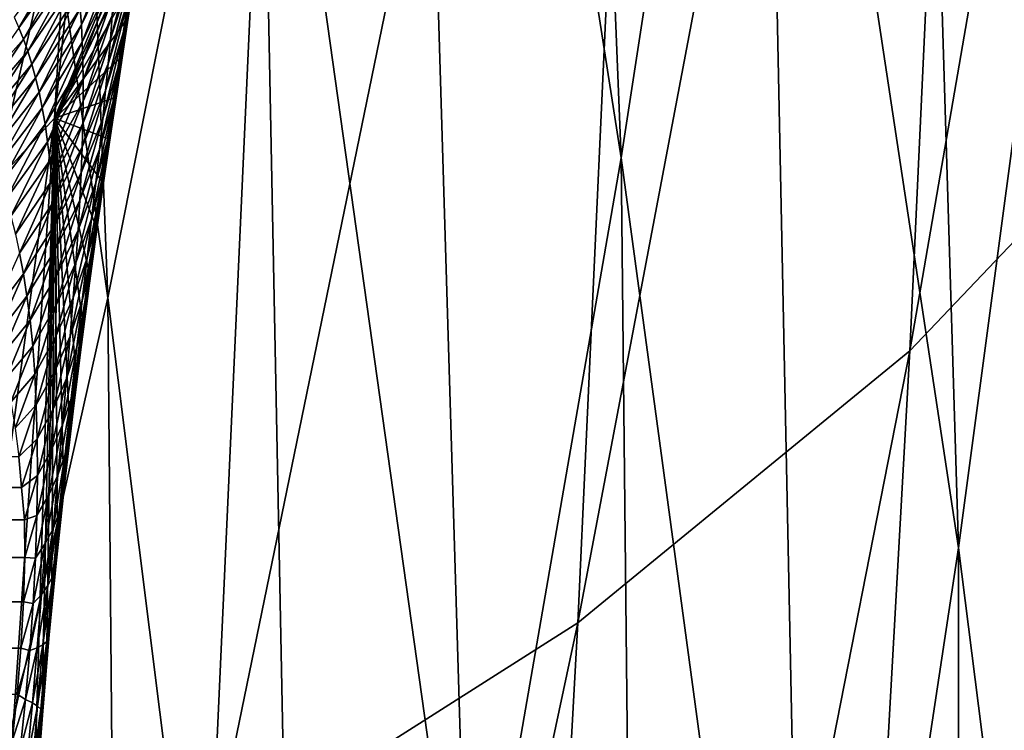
# Model space of a CAD drawing. Header units: millimetres. Extents: x 0 to 99, y -177 to 177.
# Tile 69 of 192: x 89.47 to 93.31, y -62.48 to -59.71. Entities that reach past the tile are written whole.
import ezdxf

# ---------------------------------------------------------------- set-up
doc = ezdxf.new("R2010")
doc.units = ezdxf.units.MM
doc.header["$LTSCALE"] = 26.699852
for name, color, linetype in [('11', 7, 'CONTINUOUS'), ('15', 7, 'CONTINUOUS'), ('26', 7, 'CONTINUOUS'), ('28', 7, 'CONTINUOUS')]:
    doc.layers.add(name, color=color, linetype=linetype)

msp = doc.modelspace()

# ---------------------------------------------------------------- linework, layer by layer
at = {"layer": '11', "color": 253, "linetype": 'Continuous', "true_color": 0x9ca8ab}
for points in [[(91.4618, -51.5019, 132.1091), (91.815, -60.2474, 135.8814), (90.9547, -54.7291, 130.0605), (91.4618, -51.5019, 132.1091)], [(92.361, -56.6972, 138.0905), (91.815, -60.2474, 135.8814), (91.4618, -51.5019, 132.1091), (92.361, -56.6972, 138.0905)], [(89.4745, -51.8963, 122.1391), (89.8176, -60.7925, 125.5003), (88.9357, -54.5598, 119.988), (89.4745, -51.8963, 122.1391)], [(90.4069, -57.8301, 127.8581), (89.8176, -60.7925, 125.5003), (89.4745, -51.8963, 122.1391), (90.4069, -57.8301, 127.8581)], [(93.2924, -53.3647, 211.8006), (92.9384, -60.9984, 210.5177), (94.4403, -52.3055, 208.7848), (93.2924, -53.3647, 211.8006)], [(94.4403, -52.3055, 208.7848), (92.9384, -60.9984, 210.5177), (94.0895, -59.7889, 207.4934), (94.4403, -52.3055, 208.7848)], [(92.8624, -53.0202, 140.13), (93.1281, -61.7656, 143.9498), (92.361, -56.6972, 138.0905), (92.8624, -53.0202, 140.13)], [(93.6622, -57.7613, 146.123), (93.1281, -61.7656, 143.9498), (92.8624, -53.0202, 140.13), (93.6622, -57.7613, 146.123)], [(92.003, -54.2924, 214.5113), (91.6471, -62.0571, 213.2382), (93.2924, -53.3647, 211.8006), (92.003, -54.2924, 214.5113)], [(93.2924, -53.3647, 211.8006), (91.6471, -62.0571, 213.2382), (92.9384, -60.9984, 210.5177), (93.2924, -53.3647, 211.8006)], [(90.5789, -55.0857, 216.9169), (90.2222, -62.9623, 215.6539), (92.003, -54.2924, 214.5113), (90.5789, -55.0857, 216.9169)], [(92.003, -54.2924, 214.5113), (90.2222, -62.9623, 215.6539), (91.6471, -62.0571, 213.2382), (92.003, -54.2924, 214.5113)], [(89.8176, -60.7925, 125.5003), (89.1859, -63.6038, 122.9851), (88.9357, -54.5598, 119.988), (89.8176, -60.7925, 125.5003)], [(90.9547, -54.7291, 130.0605), (91.2235, -63.6567, 133.5004), (90.4069, -57.8301, 127.8581), (90.9547, -54.7291, 130.0605)], [(91.815, -60.2474, 135.8814), (91.2235, -63.6567, 133.5004), (90.9547, -54.7291, 130.0605), (91.815, -60.2474, 135.8814)], [(90.2222, -62.9623, 215.6539), (90.5789, -55.0857, 216.9169), (88.7766, -62.9692, 217.7998), (90.2222, -62.9623, 215.6539)], [(88.7766, -62.9692, 217.7998), (90.5789, -55.0857, 216.9169), (88.9673, -58.6371, 218.5113), (88.7766, -62.9692, 217.7998)], [(92.361, -56.6972, 138.0905), (92.5449, -65.6299, 141.5899), (91.815, -60.2474, 135.8814), (92.361, -56.6972, 138.0905)], [(93.1281, -61.7656, 143.9498), (92.5449, -65.6299, 141.5899), (92.361, -56.6972, 138.0905), (93.1281, -61.7656, 143.9498)], [(93.6622, -57.7613, 146.123), (93.7501, -66.674, 149.66), (93.1281, -61.7656, 143.9498), (93.6622, -57.7613, 146.123)], [(90.4069, -57.8301, 127.8581), (90.5854, -66.9113, 130.9448), (89.8176, -60.7925, 125.5003), (90.4069, -57.8301, 127.8581)], [(91.2235, -63.6567, 133.5004), (90.5854, -66.9113, 130.9448), (90.4069, -57.8301, 127.8581), (91.2235, -63.6567, 133.5004)], [(92.9384, -60.9984, 210.5177), (92.5175, -68.5442, 208.9885), (94.0895, -59.7889, 207.4934), (92.9384, -60.9984, 210.5177)], [(94.0895, -59.7889, 207.4934), (92.5175, -68.5442, 208.9885), (93.6732, -67.1872, 205.9589), (94.0895, -59.7889, 207.4934)], [(91.815, -60.2474, 135.8814), (91.9113, -69.3388, 139.0398), (91.2235, -63.6567, 133.5004), (91.815, -60.2474, 135.8814)], [(92.5449, -65.6299, 141.5899), (91.9113, -69.3388, 139.0398), (91.815, -60.2474, 135.8814), (92.5449, -65.6299, 141.5899)], [(89.8176, -60.7925, 125.5003), (89.8996, -69.997, 128.2117), (89.1859, -63.6038, 122.9851), (89.8176, -60.7925, 125.5003)], [(90.5854, -66.9113, 130.9448), (89.8996, -69.997, 128.2117), (89.8176, -60.7925, 125.5003), (90.5854, -66.9113, 130.9448)], [(91.6471, -62.0571, 213.2382), (91.223, -69.7315, 211.7159), (92.9384, -60.9984, 210.5177), (91.6471, -62.0571, 213.2382)], [(92.9384, -60.9984, 210.5177), (91.223, -69.7315, 211.7159), (92.5175, -68.5442, 208.9885), (92.9384, -60.9984, 210.5177)], [(93.1281, -61.7656, 143.9498), (93.1312, -70.8415, 147.1593), (92.5449, -65.6299, 141.5899), (93.1281, -61.7656, 143.9498)], [(93.7501, -66.674, 149.66), (93.1312, -70.8415, 147.1593), (93.1281, -61.7656, 143.9498), (93.7501, -66.674, 149.66)], [(90.2222, -62.9623, 215.6539), (89.7966, -70.7465, 214.1394), (91.6471, -62.0571, 213.2382), (90.2222, -62.9623, 215.6539)], [(91.6471, -62.0571, 213.2382), (89.7966, -70.7465, 214.1394), (91.223, -69.7315, 211.7159), (91.6471, -62.0571, 213.2382)]]:
    msp.add_3dface(points, dxfattribs=at)
at = {"layer": '15', "color": 253, "linetype": 'Continuous', "true_color": 0x9ca8ab}
for points in [[(89.61, -60.0926, 192.3471), (89.9936, -53.4836, 193.8073), (90.3122, -53.4081, 188.9396), (89.61, -60.0926, 192.3471)], [(89.9544, -59.2559, 187.545), (89.61, -60.0926, 192.3471), (90.3122, -53.4081, 188.9396), (89.9544, -59.2559, 187.545)], [(89.0833, -60.6692, 196.7386), (89.4562, -53.985, 198.1162), (89.9936, -53.4836, 193.8073), (89.0833, -60.6692, 196.7386)], [(89.61, -60.0926, 192.3471), (89.0833, -60.6692, 196.7386), (89.9936, -53.4836, 193.8073), (89.61, -60.0926, 192.3471)], [(89.9398, -59.3502, 187.7525), (89.61, -60.0926, 192.3471), (89.9544, -59.2559, 187.545), (89.9398, -59.3502, 187.7525)], [(89.9247, -59.4476, 187.9551), (89.61, -60.0926, 192.3471), (89.9398, -59.3502, 187.7525), (89.9247, -59.4476, 187.9551)], [(89.9043, -59.5802, 188.212), (89.61, -60.0926, 192.3471), (89.9247, -59.4476, 187.9551), (89.9043, -59.5802, 188.212)], [(89.8831, -59.719, 188.4592), (89.61, -60.0926, 192.3471), (89.9043, -59.5802, 188.212), (89.8831, -59.719, 188.4592)], [(89.8613, -59.8638, 188.6967), (89.61, -60.0926, 192.3471), (89.8831, -59.719, 188.4592), (89.8613, -59.8638, 188.6967)], [(89.8388, -60.0146, 188.9245), (89.61, -60.0926, 192.3471), (89.8613, -59.8638, 188.6967), (89.8388, -60.0146, 188.9245)], [(89.8158, -60.1716, 189.1424), (89.61, -60.0926, 192.3471), (89.8388, -60.0146, 188.9245), (89.8158, -60.1716, 189.1424)], [(88.6509, -67.2565, 195.138), (89.0833, -60.6692, 196.7386), (89.61, -60.0926, 192.3471), (88.6509, -67.2565, 195.138)], [(89.1655, -66.5996, 190.6561), (88.6509, -67.2565, 195.138), (89.61, -60.0926, 192.3471), (89.1655, -66.5996, 190.6561)], [(89.1655, -66.5996, 190.6561), (89.61, -60.0926, 192.3471), (89.5299, -62.7728, 190.3834), (89.1655, -66.5996, 190.6561)], [(89.5299, -62.7728, 190.3834), (89.61, -60.0926, 192.3471), (89.5614, -62.3551, 190.4456), (89.5299, -62.7728, 190.3834)], [(89.5614, -62.3551, 190.4456), (89.61, -60.0926, 192.3471), (89.5799, -62.1422, 190.4392), (89.5614, -62.3551, 190.4456)], [(89.5799, -62.1422, 190.4392), (89.61, -60.0926, 192.3471), (89.6, -61.9279, 190.408), (89.5799, -62.1422, 190.4392)], [(89.6, -61.9279, 190.408), (89.61, -60.0926, 192.3471), (89.6216, -61.7132, 190.3519), (89.6, -61.9279, 190.408)], [(89.6216, -61.7132, 190.3519), (89.61, -60.0926, 192.3471), (89.6445, -61.4985, 190.271), (89.6216, -61.7132, 190.3519)], [(89.6445, -61.4985, 190.271), (89.61, -60.0926, 192.3471), (89.6686, -61.2861, 190.1661), (89.6445, -61.4985, 190.271)], [(89.6686, -61.2861, 190.1661), (89.61, -60.0926, 192.3471), (89.6933, -61.0786, 190.0388), (89.6686, -61.2861, 190.1661)], [(89.6933, -61.0786, 190.0388), (89.61, -60.0926, 192.3471), (89.7184, -60.8788, 189.8914), (89.6933, -61.0786, 190.0388)], [(89.7184, -60.8788, 189.8914), (89.61, -60.0926, 192.3471), (89.7433, -60.6883, 189.7258), (89.7184, -60.8788, 189.8914)], [(89.7433, -60.6883, 189.7258), (89.61, -60.0926, 192.3471), (89.768, -60.5071, 189.5442), (89.7433, -60.6883, 189.7258)], [(89.768, -60.5071, 189.5442), (89.61, -60.0926, 192.3471), (89.7922, -60.3352, 189.3493), (89.768, -60.5071, 189.5442)], [(89.7922, -60.3352, 189.3493), (89.61, -60.0926, 192.3471), (89.8158, -60.1716, 189.1424), (89.7922, -60.3352, 189.3493)]]:
    msp.add_3dface(points, dxfattribs=at)
at = {"layer": '26', "color": 253, "linetype": 'Continuous', "true_color": 0x9ca8ab}
for points in [[(89.4704, -61.4109, 188.6884), (29.3242, -61.4885, -35.6658), (89.4818, -61.5302, 188.9027), (89.4704, -61.4109, 188.6884)], [(29.3242, -61.4885, -35.6658), (29.2334, -61.6086, -35.8465), (89.4818, -61.5302, 188.9027), (29.3242, -61.4885, -35.6658)], [(89.4818, -61.5302, 188.9027), (29.2334, -61.6086, -35.8465), (89.4924, -61.6564, 189.1), (89.4818, -61.5302, 188.9027)], [(29.2334, -61.6086, -35.8465), (29.151, -61.7458, -35.9993), (89.4924, -61.6564, 189.1), (29.2334, -61.6086, -35.8465)], [(89.4924, -61.6564, 189.1), (29.151, -61.7458, -35.9993), (89.4943, -61.8025, 189.261), (89.4924, -61.6564, 189.1)], [(29.151, -61.7458, -35.9993), (29.078, -61.9087, -36.1231), (89.4943, -61.8025, 189.261), (29.151, -61.7458, -35.9993)], [(89.4943, -61.8025, 189.261), (29.078, -61.9087, -36.1231), (89.4891, -61.9756, 189.3848), (89.4943, -61.8025, 189.261)], [(29.078, -61.9087, -36.1231), (29.0247, -62.0924, -36.1978), (89.4891, -61.9756, 189.3848), (29.078, -61.9087, -36.1231)], [(89.4891, -61.9756, 189.3848), (29.0247, -62.0924, -36.1978), (89.4793, -62.156, 189.4545), (89.4891, -61.9756, 189.3848)], [(29.0247, -62.0924, -36.1978), (28.9997, -62.2952, -36.2059), (89.4793, -62.156, 189.4545), (29.0247, -62.0924, -36.1978)], [(89.4793, -62.156, 189.4545), (28.9997, -62.2952, -36.2059), (89.4644, -62.3355, 189.4618), (89.4793, -62.156, 189.4545)]]:
    msp.add_3dface(points, dxfattribs=at)
at = {"layer": '28', "color": 253, "linetype": 'Continuous', "true_color": 0x9ca8ab}
for points in [[(89.7142, -59.73, 185.3553), (89.851, -59.3802, 185.1287), (89.7094, -59.6666, 185.0391), (89.7142, -59.73, 185.3553)], [(89.8487, -59.4516, 185.4478), (89.851, -59.3802, 185.1287), (89.7142, -59.73, 185.3553), (89.8487, -59.4516, 185.4478)], [(89.4714, -59.7418, 183.6825), (89.6687, -59.4039, 183.4318), (89.4527, -59.7006, 183.3613), (89.4714, -59.7418, 183.6825)], [(89.6789, -59.4499, 183.756), (89.6687, -59.4039, 183.4318), (89.4714, -59.7418, 183.6825), (89.6789, -59.4499, 183.756)], [(89.9075, -59.5344, 186.8064), (89.9203, -59.4327, 186.4938), (89.8273, -59.785, 186.7004), (89.9075, -59.5344, 186.8064)], [(89.8273, -59.785, 186.7004), (89.9203, -59.4327, 186.4938), (89.8345, -59.694, 186.3906), (89.8273, -59.785, 186.7004)], [(89.9242, -59.5251, 187.5376), (89.9435, -59.3984, 187.2263), (89.8778, -59.7568, 187.4257), (89.9242, -59.5251, 187.5376)], [(89.8778, -59.7568, 187.4257), (89.9435, -59.3984, 187.2263), (89.8934, -59.6421, 187.1173), (89.8778, -59.7568, 187.4257)], [(89.4891, -59.7856, 184.0025), (89.6789, -59.4499, 183.756), (89.4714, -59.7418, 183.6825), (89.4891, -59.7856, 184.0025)], [(89.6882, -59.499, 184.079), (89.6789, -59.4499, 183.756), (89.4891, -59.7856, 184.0025), (89.6882, -59.499, 184.079)], [(89.7179, -59.7975, 185.6691), (89.8487, -59.4516, 185.4478), (89.7142, -59.73, 185.3553), (89.7179, -59.7975, 185.6691)], [(89.8452, -59.5275, 185.7645), (89.8487, -59.4516, 185.4478), (89.7179, -59.7975, 185.6691), (89.8452, -59.5275, 185.7645)], [(89.9043, -59.5802, 188.212), (89.9247, -59.4476, 187.9551), (89.881, -59.8064, 188.1474), (89.9043, -59.5802, 188.212)], [(89.881, -59.8064, 188.1474), (89.9247, -59.4476, 187.9551), (89.9034, -59.6606, 187.845), (89.881, -59.8064, 188.1474)], [(89.5058, -59.8324, 184.3211), (89.6882, -59.499, 184.079), (89.4891, -59.7856, 184.0025), (89.5058, -59.8324, 184.3211)], [(89.6963, -59.5513, 184.4007), (89.6882, -59.499, 184.079), (89.5058, -59.8324, 184.3211), (89.6963, -59.5513, 184.4007)], [(89.7204, -59.8694, 185.9804), (89.8452, -59.5275, 185.7645), (89.7179, -59.7975, 185.6691), (89.7204, -59.8694, 185.9804)], [(89.8405, -59.6082, 186.0786), (89.8452, -59.5275, 185.7645), (89.7204, -59.8694, 185.9804), (89.8405, -59.6082, 186.0786)], [(89.8934, -59.6421, 187.1173), (89.9075, -59.5344, 186.8064), (89.8187, -59.8817, 187.0084), (89.8934, -59.6421, 187.1173)], [(89.8187, -59.8817, 187.0084), (89.9075, -59.5344, 186.8064), (89.8273, -59.785, 186.7004), (89.8187, -59.8817, 187.0084)], [(89.9034, -59.6606, 187.845), (89.9242, -59.5251, 187.5376), (89.8608, -59.8798, 187.7304), (89.9034, -59.6606, 187.845)], [(89.8608, -59.8798, 187.7304), (89.9242, -59.5251, 187.5376), (89.8778, -59.7568, 187.4257), (89.8608, -59.8798, 187.7304)], [(89.5214, -59.8823, 184.6382), (89.6963, -59.5513, 184.4007), (89.5058, -59.8324, 184.3211), (89.5214, -59.8823, 184.6382)], [(89.7034, -59.6071, 184.7208), (89.6963, -59.5513, 184.4007), (89.5214, -59.8823, 184.6382), (89.7034, -59.6071, 184.7208)], [(89.8831, -59.719, 188.4592), (89.9043, -59.5802, 188.212), (89.881, -59.8064, 188.1474), (89.8831, -59.719, 188.4592)], [(89.536, -59.9355, 184.9535), (89.7034, -59.6071, 184.7208), (89.5214, -59.8823, 184.6382), (89.536, -59.9355, 184.9535)], [(89.7094, -59.6666, 185.0391), (89.7034, -59.6071, 184.7208), (89.536, -59.9355, 184.9535), (89.7094, -59.6666, 185.0391)], [(89.7216, -59.9458, 186.2894), (89.8405, -59.6082, 186.0786), (89.7204, -59.8694, 185.9804), (89.7216, -59.9458, 186.2894)], [(89.8345, -59.694, 186.3906), (89.8405, -59.6082, 186.0786), (89.7216, -59.9458, 186.2894), (89.8345, -59.694, 186.3906)], [(89.8778, -59.7568, 187.4257), (89.8934, -59.6421, 187.1173), (89.8088, -59.9848, 187.3141), (89.8778, -59.7568, 187.4257)], [(89.8088, -59.9848, 187.3141), (89.8934, -59.6421, 187.1173), (89.8187, -59.8817, 187.0084), (89.8088, -59.9848, 187.3141)], [(89.881, -59.8064, 188.1474), (89.9034, -59.6606, 187.845), (89.8423, -60.0123, 188.03), (89.881, -59.8064, 188.1474)], [(89.8423, -60.0123, 188.03), (89.9034, -59.6606, 187.845), (89.8608, -59.8798, 187.7304), (89.8423, -60.0123, 188.03)], [(89.5495, -59.9922, 185.2667), (89.7094, -59.6666, 185.0391), (89.536, -59.9355, 184.9535), (89.5495, -59.9922, 185.2667)], [(89.7142, -59.73, 185.3553), (89.7094, -59.6666, 185.0391), (89.5495, -59.9922, 185.2667), (89.7142, -59.73, 185.3553)], [(89.8273, -59.785, 186.7004), (89.8345, -59.694, 186.3906), (89.7216, -60.0272, 186.5963), (89.8273, -59.785, 186.7004)], [(89.7216, -60.0272, 186.5963), (89.8345, -59.694, 186.3906), (89.7216, -59.9458, 186.2894), (89.7216, -60.0272, 186.5963)], [(89.4891, -59.7856, 184.0025), (89.4714, -59.7418, 183.6825), (89.259, -60.0444, 183.932), (89.4891, -59.7856, 184.0025)], [(89.5618, -60.0526, 185.5774), (89.7142, -59.73, 185.3553), (89.5495, -59.9922, 185.2667), (89.5618, -60.0526, 185.5774)], [(89.7179, -59.7975, 185.6691), (89.7142, -59.73, 185.3553), (89.5618, -60.0526, 185.5774), (89.7179, -59.7975, 185.6691)], [(89.8613, -59.8638, 188.6967), (89.8831, -59.719, 188.4592), (89.8571, -59.9639, 188.4431), (89.8613, -59.8638, 188.6967)], [(89.8571, -59.9639, 188.4431), (89.8831, -59.719, 188.4592), (89.881, -59.8064, 188.1474), (89.8571, -59.9639, 188.4431)], [(89.8608, -59.8798, 187.7304), (89.8778, -59.7568, 187.4257), (89.7974, -60.0956, 187.6159), (89.8608, -59.8798, 187.7304)], [(89.7974, -60.0956, 187.6159), (89.8778, -59.7568, 187.4257), (89.8088, -59.9848, 187.3141), (89.7974, -60.0956, 187.6159)], [(89.2852, -60.0875, 184.2475), (89.4891, -59.7856, 184.0025), (89.259, -60.0444, 183.932), (89.2852, -60.0875, 184.2475)], [(89.5058, -59.8324, 184.3211), (89.4891, -59.7856, 184.0025), (89.2852, -60.0875, 184.2475), (89.5058, -59.8324, 184.3211)], [(89.573, -60.1168, 185.8856), (89.7179, -59.7975, 185.6691), (89.5618, -60.0526, 185.5774), (89.573, -60.1168, 185.8856)], [(89.7204, -59.8694, 185.9804), (89.7179, -59.7975, 185.6691), (89.573, -60.1168, 185.8856), (89.7204, -59.8694, 185.9804)], [(89.8187, -59.8817, 187.0084), (89.8273, -59.785, 186.7004), (89.7203, -60.1137, 186.9014), (89.8187, -59.8817, 187.0084)], [(89.7203, -60.1137, 186.9014), (89.8273, -59.785, 186.7004), (89.7216, -60.0272, 186.5963), (89.7203, -60.1137, 186.9014)], [(89.8571, -59.9639, 188.4431), (89.881, -59.8064, 188.1474), (89.8223, -60.1556, 188.3229), (89.8571, -59.9639, 188.4431)], [(89.8223, -60.1556, 188.3229), (89.881, -59.8064, 188.1474), (89.8423, -60.0123, 188.03), (89.8223, -60.1556, 188.3229)], [(89.3104, -60.1332, 184.5614), (89.5058, -59.8324, 184.3211), (89.2852, -60.0875, 184.2475), (89.3104, -60.1332, 184.5614)], [(89.5214, -59.8823, 184.6382), (89.5058, -59.8324, 184.3211), (89.3104, -60.1332, 184.5614), (89.5214, -59.8823, 184.6382)], [(89.3347, -60.1819, 184.8734), (89.5214, -59.8823, 184.6382), (89.3104, -60.1332, 184.5614), (89.3347, -60.1819, 184.8734)], [(89.536, -59.9355, 184.9535), (89.5214, -59.8823, 184.6382), (89.3347, -60.1819, 184.8734), (89.536, -59.9355, 184.9535)], [(89.583, -60.1853, 186.1915), (89.7204, -59.8694, 185.9804), (89.573, -60.1168, 185.8856), (89.583, -60.1853, 186.1915)], [(89.7216, -59.9458, 186.2894), (89.7204, -59.8694, 185.9804), (89.583, -60.1853, 186.1915), (89.7216, -59.9458, 186.2894)], [(89.8088, -59.9848, 187.3141), (89.8187, -59.8817, 187.0084), (89.7177, -60.206, 187.204), (89.8088, -59.9848, 187.3141)], [(89.7177, -60.206, 187.204), (89.8187, -59.8817, 187.0084), (89.7203, -60.1137, 186.9014), (89.7177, -60.206, 187.204)], [(89.8423, -60.0123, 188.03), (89.8608, -59.8798, 187.7304), (89.7846, -60.2151, 187.9126), (89.8423, -60.0123, 188.03)], [(89.7846, -60.2151, 187.9126), (89.8608, -59.8798, 187.7304), (89.7974, -60.0956, 187.6159), (89.7846, -60.2151, 187.9126)], [(89.8388, -60.0146, 188.9245), (89.8613, -59.8638, 188.6967), (89.8316, -60.134, 188.7307), (89.8388, -60.0146, 188.9245)], [(89.8316, -60.134, 188.7307), (89.8613, -59.8638, 188.6967), (89.8571, -59.9639, 188.4431), (89.8316, -60.134, 188.7307)], [(89.3579, -60.2336, 185.1833), (89.536, -59.9355, 184.9535), (89.3347, -60.1819, 184.8734), (89.3579, -60.2336, 185.1833)], [(89.5495, -59.9922, 185.2667), (89.536, -59.9355, 184.9535), (89.3579, -60.2336, 185.1833), (89.5495, -59.9922, 185.2667)], [(89.5918, -60.2581, 186.4953), (89.7216, -59.9458, 186.2894), (89.583, -60.1853, 186.1915), (89.5918, -60.2581, 186.4953)], [(89.7216, -60.0272, 186.5963), (89.7216, -59.9458, 186.2894), (89.5918, -60.2581, 186.4953), (89.7216, -60.0272, 186.5963)], [(89.8316, -60.134, 188.7307), (89.8571, -59.9639, 188.4431), (89.8008, -60.3107, 188.6077), (89.8316, -60.134, 188.7307)], [(89.8008, -60.3107, 188.6077), (89.8571, -59.9639, 188.4431), (89.8223, -60.1556, 188.3229), (89.8008, -60.3107, 188.6077)], [(89.3801, -60.2885, 185.4908), (89.5495, -59.9922, 185.2667), (89.3579, -60.2336, 185.1833), (89.3801, -60.2885, 185.4908)], [(89.5618, -60.0526, 185.5774), (89.5495, -59.9922, 185.2667), (89.3801, -60.2885, 185.4908), (89.5618, -60.0526, 185.5774)], [(89.7974, -60.0956, 187.6159), (89.8088, -59.9848, 187.3141), (89.7137, -60.3053, 187.5028), (89.7974, -60.0956, 187.6159)], [(89.7137, -60.3053, 187.5028), (89.8088, -59.9848, 187.3141), (89.7177, -60.206, 187.204), (89.7137, -60.3053, 187.5028)], [(89.5994, -60.3355, 186.7972), (89.7216, -60.0272, 186.5963), (89.5918, -60.2581, 186.4953), (89.5994, -60.3355, 186.7972)], [(89.7203, -60.1137, 186.9014), (89.7216, -60.0272, 186.5963), (89.5994, -60.3355, 186.7972), (89.7203, -60.1137, 186.9014)], [(89.8223, -60.1556, 188.3229), (89.8423, -60.0123, 188.03), (89.7702, -60.3447, 188.2027), (89.8223, -60.1556, 188.3229)], [(89.7702, -60.3447, 188.2027), (89.8423, -60.0123, 188.03), (89.7846, -60.2151, 187.9126), (89.7702, -60.3447, 188.2027)], [(89.8158, -60.1716, 189.1424), (89.8388, -60.0146, 188.9245), (89.8046, -60.3176, 189.0083), (89.8158, -60.1716, 189.1424)], [(89.8046, -60.3176, 189.0083), (89.8388, -60.0146, 188.9245), (89.8316, -60.134, 188.7307), (89.8046, -60.3176, 189.0083)], [(89.4011, -60.3469, 185.7957), (89.5618, -60.0526, 185.5774), (89.3801, -60.2885, 185.4908), (89.4011, -60.3469, 185.7957)], [(89.573, -60.1168, 185.8856), (89.5618, -60.0526, 185.5774), (89.4011, -60.3469, 185.7957), (89.573, -60.1168, 185.8856)], [(89.4211, -60.4089, 186.0982), (89.573, -60.1168, 185.8856), (89.4011, -60.3469, 185.7957), (89.4211, -60.4089, 186.0982)], [(89.583, -60.1853, 186.1915), (89.573, -60.1168, 185.8856), (89.4211, -60.4089, 186.0982), (89.583, -60.1853, 186.1915)], [(89.6056, -60.4182, 187.0966), (89.7203, -60.1137, 186.9014), (89.5994, -60.3355, 186.7972), (89.6056, -60.4182, 187.0966)], [(89.7177, -60.206, 187.204), (89.7203, -60.1137, 186.9014), (89.6056, -60.4182, 187.0966), (89.7177, -60.206, 187.204)], [(89.7846, -60.2151, 187.9126), (89.7974, -60.0956, 187.6159), (89.7082, -60.4127, 187.7965), (89.7846, -60.2151, 187.9126)], [(89.7082, -60.4127, 187.7965), (89.7974, -60.0956, 187.6159), (89.7137, -60.3053, 187.5028), (89.7082, -60.4127, 187.7965)], [(89.8008, -60.3107, 188.6077), (89.8223, -60.1556, 188.3229), (89.7543, -60.4851, 188.4846), (89.8008, -60.3107, 188.6077)], [(89.7543, -60.4851, 188.4846), (89.8223, -60.1556, 188.3229), (89.7702, -60.3447, 188.2027), (89.7543, -60.4851, 188.4846)], [(89.8046, -60.3176, 189.0083), (89.8316, -60.134, 188.7307), (89.7778, -60.4783, 188.8824), (89.8046, -60.3176, 189.0083)], [(89.7778, -60.4783, 188.8824), (89.8316, -60.134, 188.7307), (89.8008, -60.3107, 188.6077), (89.7778, -60.4783, 188.8824)], [(89.4399, -60.4747, 186.3987), (89.583, -60.1853, 186.1915), (89.4211, -60.4089, 186.0982), (89.4399, -60.4747, 186.3987)], [(89.5918, -60.2581, 186.4953), (89.583, -60.1853, 186.1915), (89.4399, -60.4747, 186.3987), (89.5918, -60.2581, 186.4953)], [(89.7922, -60.3352, 189.3493), (89.8158, -60.1716, 189.1424), (89.7761, -60.5171, 189.2733), (89.7922, -60.3352, 189.3493)], [(89.7761, -60.5171, 189.2733), (89.8158, -60.1716, 189.1424), (89.8046, -60.3176, 189.0083), (89.7761, -60.5171, 189.2733)], [(89.6105, -60.5072, 187.3922), (89.7177, -60.206, 187.204), (89.6056, -60.4182, 187.0966), (89.6105, -60.5072, 187.3922)], [(89.7137, -60.3053, 187.5028), (89.7177, -60.206, 187.204), (89.6105, -60.5072, 187.3922), (89.7137, -60.3053, 187.5028)], [(89.7702, -60.3447, 188.2027), (89.7846, -60.2151, 187.9126), (89.7012, -60.5292, 188.0837), (89.7702, -60.3447, 188.2027)], [(89.7012, -60.5292, 188.0837), (89.7846, -60.2151, 187.9126), (89.7082, -60.4127, 187.7965), (89.7012, -60.5292, 188.0837)], [(89.4576, -60.5445, 186.6972), (89.5918, -60.2581, 186.4953), (89.4399, -60.4747, 186.3987), (89.4576, -60.5445, 186.6972)], [(89.5994, -60.3355, 186.7972), (89.5918, -60.2581, 186.4953), (89.4576, -60.5445, 186.6972), (89.5994, -60.3355, 186.7972)], [(89.6139, -60.6033, 187.6827), (89.7137, -60.3053, 187.5028), (89.6105, -60.5072, 187.3922), (89.6139, -60.6033, 187.6827)], [(89.7082, -60.4127, 187.7965), (89.7137, -60.3053, 187.5028), (89.6139, -60.6033, 187.6827), (89.7082, -60.4127, 187.7965)], [(89.7778, -60.4783, 188.8824), (89.8008, -60.3107, 188.6077), (89.7369, -60.6371, 188.7565), (89.7778, -60.4783, 188.8824)], [(89.7369, -60.6371, 188.7565), (89.8008, -60.3107, 188.6077), (89.7543, -60.4851, 188.4846), (89.7369, -60.6371, 188.7565)], [(89.474, -60.619, 186.9931), (89.5994, -60.3355, 186.7972), (89.4576, -60.5445, 186.6972), (89.474, -60.619, 186.9931)], [(89.6056, -60.4182, 187.0966), (89.5994, -60.3355, 186.7972), (89.474, -60.619, 186.9931), (89.6056, -60.4182, 187.0966)], [(89.7543, -60.4851, 188.4846), (89.7702, -60.3447, 188.2027), (89.6925, -60.6556, 188.3627), (89.7543, -60.4851, 188.4846)], [(89.6925, -60.6556, 188.3627), (89.7702, -60.3447, 188.2027), (89.7012, -60.5292, 188.0837), (89.6925, -60.6556, 188.3627)], [(89.7761, -60.5171, 189.2733), (89.8046, -60.3176, 189.0083), (89.7532, -60.6608, 189.1448), (89.7761, -60.5171, 189.2733)], [(89.7532, -60.6608, 189.1448), (89.8046, -60.3176, 189.0083), (89.7778, -60.4783, 188.8824), (89.7532, -60.6608, 189.1448)], [(89.768, -60.5071, 189.5442), (89.7922, -60.3352, 189.3493), (89.7761, -60.5171, 189.2733), (89.768, -60.5071, 189.5442)], [(89.4891, -60.6989, 187.2853), (89.6056, -60.4182, 187.0966), (89.474, -60.619, 186.9931), (89.4891, -60.6989, 187.2853)], [(89.6105, -60.5072, 187.3922), (89.6056, -60.4182, 187.0966), (89.4891, -60.6989, 187.2853), (89.6105, -60.5072, 187.3922)], [(89.6157, -60.7077, 187.9667), (89.7082, -60.4127, 187.7965), (89.6139, -60.6033, 187.6827), (89.6157, -60.7077, 187.9667)], [(89.7012, -60.5292, 188.0837), (89.7082, -60.4127, 187.7965), (89.6157, -60.7077, 187.9667), (89.7012, -60.5292, 188.0837)], [(89.5027, -60.7852, 187.5724), (89.6105, -60.5072, 187.3922), (89.4891, -60.6989, 187.2853), (89.5027, -60.7852, 187.5724)], [(89.6139, -60.6033, 187.6827), (89.6105, -60.5072, 187.3922), (89.5027, -60.7852, 187.5724), (89.6139, -60.6033, 187.6827)], [(89.7369, -60.6371, 188.7565), (89.7543, -60.4851, 188.4846), (89.6822, -60.7926, 188.6316), (89.7369, -60.6371, 188.7565)], [(89.6822, -60.7926, 188.6316), (89.7543, -60.4851, 188.4846), (89.6925, -60.6556, 188.3627), (89.6822, -60.7926, 188.6316)], [(89.7532, -60.6608, 189.1448), (89.7778, -60.4783, 188.8824), (89.7178, -60.8028, 189.0161), (89.7532, -60.6608, 189.1448)], [(89.7178, -60.8028, 189.0161), (89.7778, -60.4783, 188.8824), (89.7369, -60.6371, 188.7565), (89.7178, -60.8028, 189.0161)], [(89.7433, -60.6883, 189.7258), (89.768, -60.5071, 189.5442), (89.7459, -60.7358, 189.523), (89.7433, -60.6883, 189.7258)], [(89.7459, -60.7358, 189.523), (89.768, -60.5071, 189.5442), (89.7761, -60.5171, 189.2733), (89.7459, -60.7358, 189.523)], [(89.6925, -60.6556, 188.3627), (89.7012, -60.5292, 188.0837), (89.6157, -60.821, 188.2426), (89.6925, -60.6556, 188.3627)], [(89.6157, -60.821, 188.2426), (89.7012, -60.5292, 188.0837), (89.6157, -60.7077, 187.9667), (89.6157, -60.821, 188.2426)], [(89.7459, -60.7358, 189.523), (89.7761, -60.5171, 189.2733), (89.727, -60.8611, 189.3917), (89.7459, -60.7358, 189.523)], [(89.727, -60.8611, 189.3917), (89.7761, -60.5171, 189.2733), (89.7532, -60.6608, 189.1448), (89.727, -60.8611, 189.3917)], [(89.3592, -60.8693, 187.1848), (89.4891, -60.6989, 187.2853), (89.474, -60.619, 186.9931), (89.3592, -60.8693, 187.1848)], [(89.5146, -60.8787, 187.8529), (89.6139, -60.6033, 187.6827), (89.5027, -60.7852, 187.5724), (89.5146, -60.8787, 187.8529)], [(89.6157, -60.7077, 187.9667), (89.6139, -60.6033, 187.6827), (89.5146, -60.8787, 187.8529), (89.6157, -60.7077, 187.9667)], [(89.6822, -60.7926, 188.6316), (89.6925, -60.6556, 188.3627), (89.614, -60.9438, 188.5085), (89.6822, -60.7926, 188.6316)], [(89.614, -60.9438, 188.5085), (89.6925, -60.6556, 188.3627), (89.6157, -60.821, 188.2426), (89.614, -60.9438, 188.5085)], [(89.7178, -60.8028, 189.0161), (89.7369, -60.6371, 188.7565), (89.6701, -60.9421, 188.8884), (89.7178, -60.8028, 189.0161)], [(89.6701, -60.9421, 188.8884), (89.7369, -60.6371, 188.7565), (89.6822, -60.7926, 188.6316), (89.6701, -60.9421, 188.8884)], [(89.727, -60.8611, 189.3917), (89.7532, -60.6608, 189.1448), (89.697, -60.9849, 189.2604), (89.727, -60.8611, 189.3917)], [(89.697, -60.9849, 189.2604), (89.7532, -60.6608, 189.1448), (89.7178, -60.8028, 189.0161), (89.697, -60.9849, 189.2604)], [(89.3592, -60.8693, 187.1848), (89.3809, -60.9415, 187.4439), (89.4891, -60.6989, 187.2853), (89.3592, -60.8693, 187.1848)], [(89.3809, -60.9415, 187.4439), (89.5027, -60.7852, 187.5724), (89.4891, -60.6989, 187.2853), (89.3809, -60.9415, 187.4439)], [(89.7184, -60.8788, 189.8914), (89.7433, -60.6883, 189.7258), (89.7144, -60.9745, 189.7508), (89.7184, -60.8788, 189.8914)], [(89.7144, -60.9745, 189.7508), (89.7433, -60.6883, 189.7258), (89.7459, -60.7358, 189.523), (89.7144, -60.9745, 189.7508)], [(89.5248, -60.9801, 188.1254), (89.6157, -60.7077, 187.9667), (89.5146, -60.8787, 187.8529), (89.5248, -60.9801, 188.1254)], [(89.6157, -60.821, 188.2426), (89.6157, -60.7077, 187.9667), (89.5248, -60.9801, 188.1254), (89.6157, -60.821, 188.2426)], [(89.7144, -60.9745, 189.7508), (89.7459, -60.7358, 189.523), (89.6994, -61.08, 189.617), (89.7144, -60.9745, 189.7508)], [(89.6994, -61.08, 189.617), (89.7459, -60.7358, 189.523), (89.727, -60.8611, 189.3917), (89.6994, -61.08, 189.617)], [(89.3809, -60.9415, 187.4439), (89.4017, -61.0197, 187.7018), (89.5027, -60.7852, 187.5724), (89.3809, -60.9415, 187.4439)], [(89.4017, -61.0197, 187.7018), (89.5146, -60.8787, 187.8529), (89.5027, -60.7852, 187.5724), (89.4017, -61.0197, 187.7018)], [(89.6701, -60.9421, 188.8884), (89.6822, -60.7926, 188.6316), (89.6104, -61.0779, 188.7622), (89.6701, -60.9421, 188.8884)], [(89.6104, -61.0779, 188.7622), (89.6822, -60.7926, 188.6316), (89.614, -60.9438, 188.5085), (89.6104, -61.0779, 188.7622)], [(89.697, -60.9849, 189.2604), (89.7178, -60.8028, 189.0161), (89.6561, -61.1065, 189.1299), (89.697, -60.9849, 189.2604)], [(89.6561, -61.1065, 189.1299), (89.7178, -60.8028, 189.0161), (89.6701, -60.9421, 188.8884), (89.6561, -61.1065, 189.1299)], [(89.533, -61.0898, 188.3879), (89.6157, -60.821, 188.2426), (89.5248, -60.9801, 188.1254), (89.533, -61.0898, 188.3879)], [(89.614, -60.9438, 188.5085), (89.6157, -60.821, 188.2426), (89.533, -61.0898, 188.3879), (89.614, -60.9438, 188.5085)], [(89.4017, -61.0197, 187.7018), (89.4214, -61.1052, 187.9582), (89.5146, -60.8787, 187.8529), (89.4017, -61.0197, 187.7018)], [(89.4214, -61.1052, 187.9582), (89.5248, -60.9801, 188.1254), (89.5146, -60.8787, 187.8529), (89.4214, -61.1052, 187.9582)], [(89.6994, -61.08, 189.617), (89.727, -60.8611, 189.3917), (89.6747, -61.1842, 189.4832), (89.6994, -61.08, 189.617)], [(89.6747, -61.1842, 189.4832), (89.727, -60.8611, 189.3917), (89.697, -60.9849, 189.2604), (89.6747, -61.1842, 189.4832)], [(89.6933, -61.0786, 190.0388), (89.7184, -60.8788, 189.8914), (89.6823, -61.2329, 189.949), (89.6933, -61.0786, 190.0388)], [(89.6823, -61.2329, 189.949), (89.7184, -60.8788, 189.8914), (89.7144, -60.9745, 189.7508), (89.6823, -61.2329, 189.949)], [(89.539, -61.2093, 188.6383), (89.614, -60.9438, 188.5085), (89.533, -61.0898, 188.3879), (89.539, -61.2093, 188.6383)], [(89.6104, -61.0779, 188.7622), (89.614, -60.9438, 188.5085), (89.539, -61.2093, 188.6383), (89.6104, -61.0779, 188.7622)], [(89.6561, -61.1065, 189.1299), (89.6701, -60.9421, 188.8884), (89.6045, -61.2253, 189.0008), (89.6561, -61.1065, 189.1299)], [(89.6045, -61.2253, 189.0008), (89.6701, -60.9421, 188.8884), (89.6104, -61.0779, 188.7622), (89.6045, -61.2253, 189.0008)], [(89.4214, -61.1052, 187.9582), (89.4402, -61.1981, 188.2121), (89.5248, -60.9801, 188.1254), (89.4214, -61.1052, 187.9582)], [(89.4402, -61.1981, 188.2121), (89.533, -61.0898, 188.3879), (89.5248, -60.9801, 188.1254), (89.4402, -61.1981, 188.2121)], [(89.6747, -61.1842, 189.4832), (89.697, -60.9849, 189.2604), (89.6403, -61.2866, 189.3501), (89.6747, -61.1842, 189.4832)], [(89.6403, -61.2866, 189.3501), (89.697, -60.9849, 189.2604), (89.6561, -61.1065, 189.1299), (89.6403, -61.2866, 189.3501)], [(89.6823, -61.2329, 189.949), (89.7144, -60.9745, 189.7508), (89.671, -61.3171, 189.8129), (89.6823, -61.2329, 189.949)], [(89.671, -61.3171, 189.8129), (89.7144, -60.9745, 189.7508), (89.6994, -61.08, 189.617), (89.671, -61.3171, 189.8129)], [(89.5425, -61.3405, 188.8738), (89.6104, -61.0779, 188.7622), (89.539, -61.2093, 188.6383), (89.5425, -61.3405, 188.8738)], [(89.6045, -61.2253, 189.0008), (89.6104, -61.0779, 188.7622), (89.5425, -61.3405, 188.8738), (89.6045, -61.2253, 189.0008)], [(89.671, -61.3171, 189.8129), (89.6994, -61.08, 189.617), (89.6512, -61.4003, 189.6767), (89.671, -61.3171, 189.8129)], [(89.6512, -61.4003, 189.6767), (89.6994, -61.08, 189.617), (89.6747, -61.1842, 189.4832), (89.6512, -61.4003, 189.6767)], [(89.6686, -61.2861, 190.1661), (89.6933, -61.0786, 190.0388), (89.6823, -61.2329, 189.949), (89.6686, -61.2861, 190.1661)], [(89.4402, -61.1981, 188.2121), (89.4562, -61.2999, 188.4553), (89.533, -61.0898, 188.3879), (89.4402, -61.1981, 188.2121)], [(89.4562, -61.2999, 188.4553), (89.539, -61.2093, 188.6383), (89.533, -61.0898, 188.3879), (89.4562, -61.2999, 188.4553)], [(89.6403, -61.2866, 189.3501), (89.6561, -61.1065, 189.1299), (89.5964, -61.3866, 189.2182), (89.6403, -61.2866, 189.3501)], [(89.5964, -61.3866, 189.2182), (89.6561, -61.1065, 189.1299), (89.6045, -61.2253, 189.0008), (89.5964, -61.3866, 189.2182)], [(89.6512, -61.4003, 189.6767), (89.6747, -61.1842, 189.4832), (89.6228, -61.4819, 189.5412), (89.6512, -61.4003, 189.6767)], [(89.6228, -61.4819, 189.5412), (89.6747, -61.1842, 189.4832), (89.6403, -61.2866, 189.3501), (89.6228, -61.4819, 189.5412)], [(89.4562, -61.2999, 188.4553), (89.4704, -61.4109, 188.6884), (89.539, -61.2093, 188.6383), (89.4562, -61.2999, 188.4553)], [(89.4704, -61.4109, 188.6884), (89.5425, -61.3405, 188.8738), (89.539, -61.2093, 188.6383), (89.4704, -61.4109, 188.6884)], [(89.5433, -61.4839, 189.0883), (89.6045, -61.2253, 189.0008), (89.5425, -61.3405, 188.8738), (89.5433, -61.4839, 189.0883)], [(89.5964, -61.3866, 189.2182), (89.6045, -61.2253, 189.0008), (89.5433, -61.4839, 189.0883), (89.5964, -61.3866, 189.2182)], [(89.6503, -61.5087, 190.1103), (89.6823, -61.2329, 189.949), (89.6425, -61.5705, 189.9722), (89.6503, -61.5087, 190.1103)], [(89.6425, -61.5705, 189.9722), (89.6823, -61.2329, 189.949), (89.671, -61.3171, 189.8129), (89.6425, -61.5705, 189.9722)], [(89.6503, -61.5087, 190.1103), (89.6686, -61.2861, 190.1661), (89.6823, -61.2329, 189.949), (89.6503, -61.5087, 190.1103)], [(89.6228, -61.4819, 189.5412), (89.6403, -61.2866, 189.3501), (89.586, -61.5617, 189.4069), (89.6228, -61.4819, 189.5412)], [(89.586, -61.5617, 189.4069), (89.6403, -61.2866, 189.3501), (89.5964, -61.3866, 189.2182), (89.586, -61.5617, 189.4069)], [(89.6445, -61.4985, 190.271), (89.6686, -61.2861, 190.1661), (89.6503, -61.5087, 190.1103), (89.6445, -61.4985, 190.271)], [(89.4704, -61.4109, 188.6884), (89.4818, -61.5302, 188.9027), (89.5425, -61.3405, 188.8738), (89.4704, -61.4109, 188.6884)], [(89.4818, -61.5302, 188.9027), (89.5433, -61.4839, 189.0883), (89.5425, -61.3405, 188.8738), (89.4818, -61.5302, 188.9027)], [(89.6425, -61.5705, 189.9722), (89.671, -61.3171, 189.8129), (89.6271, -61.6314, 189.834), (89.6425, -61.5705, 189.9722)], [(89.6271, -61.6314, 189.834), (89.671, -61.3171, 189.8129), (89.6512, -61.4003, 189.6767), (89.6271, -61.6314, 189.834)], [(89.586, -61.5617, 189.4069), (89.5964, -61.3866, 189.2182), (89.5409, -61.6394, 189.2742), (89.586, -61.5617, 189.4069)], [(89.5409, -61.6394, 189.2742), (89.5964, -61.3866, 189.2182), (89.5433, -61.4839, 189.0883), (89.5409, -61.6394, 189.2742)], [(89.6271, -61.6314, 189.834), (89.6512, -61.4003, 189.6767), (89.604, -61.691, 189.6964), (89.6271, -61.6314, 189.834)], [(89.604, -61.691, 189.6964), (89.6512, -61.4003, 189.6767), (89.6228, -61.4819, 189.5412), (89.604, -61.691, 189.6964)], [(89.4818, -61.5302, 188.9027), (89.4924, -61.6564, 189.1), (89.5433, -61.4839, 189.0883), (89.4818, -61.5302, 188.9027)], [(89.4924, -61.6564, 189.1), (89.5409, -61.6394, 189.2742), (89.5433, -61.4839, 189.0883), (89.4924, -61.6564, 189.1)], [(89.604, -61.691, 189.6964), (89.6228, -61.4819, 189.5412), (89.5734, -61.7491, 189.5598), (89.604, -61.691, 189.6964)], [(89.5734, -61.7491, 189.5598), (89.6228, -61.4819, 189.5412), (89.586, -61.5617, 189.4069), (89.5734, -61.7491, 189.5598)], [(89.6216, -61.7132, 190.3519), (89.6445, -61.4985, 190.271), (89.6191, -61.7995, 190.228), (89.6216, -61.7132, 190.3519)], [(89.6191, -61.7995, 190.228), (89.6445, -61.4985, 190.271), (89.6503, -61.5087, 190.1103), (89.6191, -61.7995, 190.228)], [(89.6191, -61.7995, 190.228), (89.6503, -61.5087, 190.1103), (89.6146, -61.8377, 190.0882), (89.6191, -61.7995, 190.228)], [(89.6146, -61.8377, 190.0882), (89.6503, -61.5087, 190.1103), (89.6425, -61.5705, 189.9722), (89.6146, -61.8377, 190.0882)], [(89.5734, -61.7491, 189.5598), (89.586, -61.5617, 189.4069), (89.5353, -61.8057, 189.4249), (89.5734, -61.7491, 189.5598)], [(89.5353, -61.8057, 189.4249), (89.586, -61.5617, 189.4069), (89.5409, -61.6394, 189.2742), (89.5353, -61.8057, 189.4249)], [(89.6146, -61.8377, 190.0882), (89.6425, -61.5705, 189.9722), (89.603, -61.8752, 189.9483), (89.6146, -61.8377, 190.0882)], [(89.603, -61.8752, 189.9483), (89.6425, -61.5705, 189.9722), (89.6271, -61.6314, 189.834), (89.603, -61.8752, 189.9483)], [(89.4924, -61.6564, 189.1), (89.4943, -61.8025, 189.261), (89.5409, -61.6394, 189.2742), (89.4924, -61.6564, 189.1)], [(89.4943, -61.8025, 189.261), (89.5353, -61.8057, 189.4249), (89.5409, -61.6394, 189.2742), (89.4943, -61.8025, 189.261)], [(89.603, -61.8752, 189.9483), (89.6271, -61.6314, 189.834), (89.5843, -61.9117, 189.809), (89.603, -61.8752, 189.9483)], [(89.5843, -61.9117, 189.809), (89.6271, -61.6314, 189.834), (89.604, -61.691, 189.6964), (89.5843, -61.9117, 189.809)], [(89.5843, -61.9117, 189.809), (89.604, -61.691, 189.6964), (89.5587, -61.9471, 189.6706), (89.5843, -61.9117, 189.809)], [(89.5587, -61.9471, 189.6706), (89.604, -61.691, 189.6964), (89.5734, -61.7491, 189.5598), (89.5587, -61.9471, 189.6706)], [(89.6, -61.9279, 190.408), (89.6216, -61.7132, 190.3519), (89.6191, -61.7995, 190.228), (89.6, -61.9279, 190.408)], [(89.5587, -61.9471, 189.6706), (89.5734, -61.7491, 189.5598), (89.5262, -61.9814, 189.5337), (89.5587, -61.9471, 189.6706)], [(89.5262, -61.9814, 189.5337), (89.5734, -61.7491, 189.5598), (89.5353, -61.8057, 189.4249), (89.5262, -61.9814, 189.5337)], [(89.4943, -61.8025, 189.261), (89.4891, -61.9756, 189.3848), (89.5353, -61.8057, 189.4249), (89.4943, -61.8025, 189.261)], [(89.4891, -61.9756, 189.3848), (89.5262, -61.9814, 189.5337), (89.5353, -61.8057, 189.4249), (89.4891, -61.9756, 189.3848)], [(89.5896, -62.1027, 190.2951), (89.6191, -61.7995, 190.228), (89.5878, -62.1166, 190.154), (89.5896, -62.1027, 190.2951)], [(89.5878, -62.1166, 190.154), (89.6191, -61.7995, 190.228), (89.6146, -61.8377, 190.0882), (89.5878, -62.1166, 190.154)], [(89.5896, -62.1027, 190.2951), (89.6, -61.9279, 190.408), (89.6191, -61.7995, 190.228), (89.5896, -62.1027, 190.2951)], [(89.5878, -62.1166, 190.154), (89.6146, -61.8377, 190.0882), (89.5793, -62.1299, 190.0128), (89.5878, -62.1166, 190.154)], [(89.5793, -62.1299, 190.0128), (89.6146, -61.8377, 190.0882), (89.603, -61.8752, 189.9483), (89.5793, -62.1299, 190.0128)], [(89.5793, -62.1299, 190.0128), (89.603, -61.8752, 189.9483), (89.564, -62.1424, 189.8721), (89.5793, -62.1299, 190.0128)], [(89.564, -62.1424, 189.8721), (89.603, -61.8752, 189.9483), (89.5843, -61.9117, 189.809), (89.564, -62.1424, 189.8721)], [(89.564, -62.1424, 189.8721), (89.5843, -61.9117, 189.809), (89.5421, -62.1542, 189.7324), (89.564, -62.1424, 189.8721)], [(89.5421, -62.1542, 189.7324), (89.5843, -61.9117, 189.809), (89.5587, -61.9471, 189.6706), (89.5421, -62.1542, 189.7324)], [(89.5421, -62.1542, 189.7324), (89.5587, -61.9471, 189.6706), (89.5135, -62.1652, 189.594), (89.5421, -62.1542, 189.7324)], [(89.5135, -62.1652, 189.594), (89.5587, -61.9471, 189.6706), (89.5262, -61.9814, 189.5337), (89.5135, -62.1652, 189.594)], [(89.5799, -62.1422, 190.4392), (89.6, -61.9279, 190.408), (89.5896, -62.1027, 190.2951), (89.5799, -62.1422, 190.4392)], [(89.4891, -61.9756, 189.3848), (89.4793, -62.156, 189.4545), (89.5262, -61.9814, 189.5337), (89.4891, -61.9756, 189.3848)], [(89.4793, -62.156, 189.4545), (89.5135, -62.1652, 189.594), (89.5262, -61.9814, 189.5337), (89.4793, -62.156, 189.4545)], [(89.5629, -62.4054, 190.1624), (89.5878, -62.1166, 190.154), (89.5565, -62.3938, 190.0204), (89.5629, -62.4054, 190.1624)], [(89.5565, -62.3938, 190.0204), (89.5878, -62.1166, 190.154), (89.5793, -62.1299, 190.0128), (89.5565, -62.3938, 190.0204)], [(89.5625, -62.4165, 190.3043), (89.5799, -62.1422, 190.4392), (89.5896, -62.1027, 190.2951), (89.5625, -62.4165, 190.3043)], [(89.5625, -62.4165, 190.3043), (89.5896, -62.1027, 190.2951), (89.5629, -62.4054, 190.1624), (89.5625, -62.4165, 190.3043)], [(89.5629, -62.4054, 190.1624), (89.5896, -62.1027, 190.2951), (89.5878, -62.1166, 190.154), (89.5629, -62.4054, 190.1624)], [(89.4793, -62.156, 189.4545), (89.4644, -62.3355, 189.4618), (89.5135, -62.1652, 189.594), (89.4793, -62.156, 189.4545)], [(89.5236, -62.3692, 189.7381), (89.5421, -62.1542, 189.7324), (89.4971, -62.3562, 189.5989), (89.5236, -62.3692, 189.7381)], [(89.4971, -62.3562, 189.5989), (89.5421, -62.1542, 189.7324), (89.5135, -62.1652, 189.594), (89.4971, -62.3562, 189.5989)], [(89.5434, -62.3817, 189.8788), (89.564, -62.1424, 189.8721), (89.5236, -62.3692, 189.7381), (89.5434, -62.3817, 189.8788)], [(89.5236, -62.3692, 189.7381), (89.564, -62.1424, 189.8721), (89.5421, -62.1542, 189.7324), (89.5236, -62.3692, 189.7381)], [(89.5565, -62.3938, 190.0204), (89.5793, -62.1299, 190.0128), (89.5434, -62.3817, 189.8788), (89.5565, -62.3938, 190.0204)], [(89.5434, -62.3817, 189.8788), (89.5793, -62.1299, 190.0128), (89.564, -62.1424, 189.8721), (89.5434, -62.3817, 189.8788)], [(89.5614, -62.3551, 190.4456), (89.5799, -62.1422, 190.4392), (89.5625, -62.4165, 190.3043), (89.5614, -62.3551, 190.4456)], [(89.4644, -62.3355, 189.4618), (89.4971, -62.3562, 189.5989), (89.5135, -62.1652, 189.594), (89.4644, -62.3355, 189.4618)], [(89.4644, -62.3355, 189.4618), (89.445, -62.5173, 189.4108), (89.4971, -62.3562, 189.5989), (89.4644, -62.3355, 189.4618)], [(89.445, -62.5173, 189.4108), (89.4767, -62.5531, 189.5419), (89.4971, -62.3562, 189.5989), (89.445, -62.5173, 189.4108)], [(89.4767, -62.5531, 189.5419), (89.5236, -62.3692, 189.7381), (89.4971, -62.3562, 189.5989), (89.4767, -62.5531, 189.5419)], [(89.4767, -62.5531, 189.5419), (89.5032, -62.5908, 189.6816), (89.5236, -62.3692, 189.7381), (89.4767, -62.5531, 189.5419)], [(89.5032, -62.5908, 189.6816), (89.5434, -62.3817, 189.8788), (89.5236, -62.3692, 189.7381), (89.5032, -62.5908, 189.6816)], [(89.5032, -62.5908, 189.6816), (89.5226, -62.6282, 189.8223), (89.5434, -62.3817, 189.8788), (89.5032, -62.5908, 189.6816)], [(89.5226, -62.6282, 189.8223), (89.5565, -62.3938, 190.0204), (89.5434, -62.3817, 189.8788), (89.5226, -62.6282, 189.8223)], [(89.5299, -62.7728, 190.3834), (89.5614, -62.3551, 190.4456), (89.5384, -62.7386, 190.2484), (89.5299, -62.7728, 190.3834)], [(89.5384, -62.7386, 190.2484), (89.5614, -62.3551, 190.4456), (89.5625, -62.4165, 190.3043), (89.5384, -62.7386, 190.2484)], [(89.5226, -62.6282, 189.8223), (89.5349, -62.6654, 189.9638), (89.5565, -62.3938, 190.0204), (89.5226, -62.6282, 189.8223)], [(89.5349, -62.6654, 189.9638), (89.5629, -62.4054, 190.1624), (89.5565, -62.3938, 190.0204), (89.5349, -62.6654, 189.9638)], [(89.5349, -62.6654, 189.9638), (89.5402, -62.7022, 190.106), (89.5629, -62.4054, 190.1624), (89.5349, -62.6654, 189.9638)], [(89.5402, -62.7022, 190.106), (89.5384, -62.7386, 190.2484), (89.5625, -62.4165, 190.3043), (89.5402, -62.7022, 190.106)], [(89.5402, -62.7022, 190.106), (89.5625, -62.4165, 190.3043), (89.5629, -62.4054, 190.1624), (89.5402, -62.7022, 190.106)]]:
    msp.add_3dface(points, dxfattribs=at)

doc.saveas('drawing.dxf')
